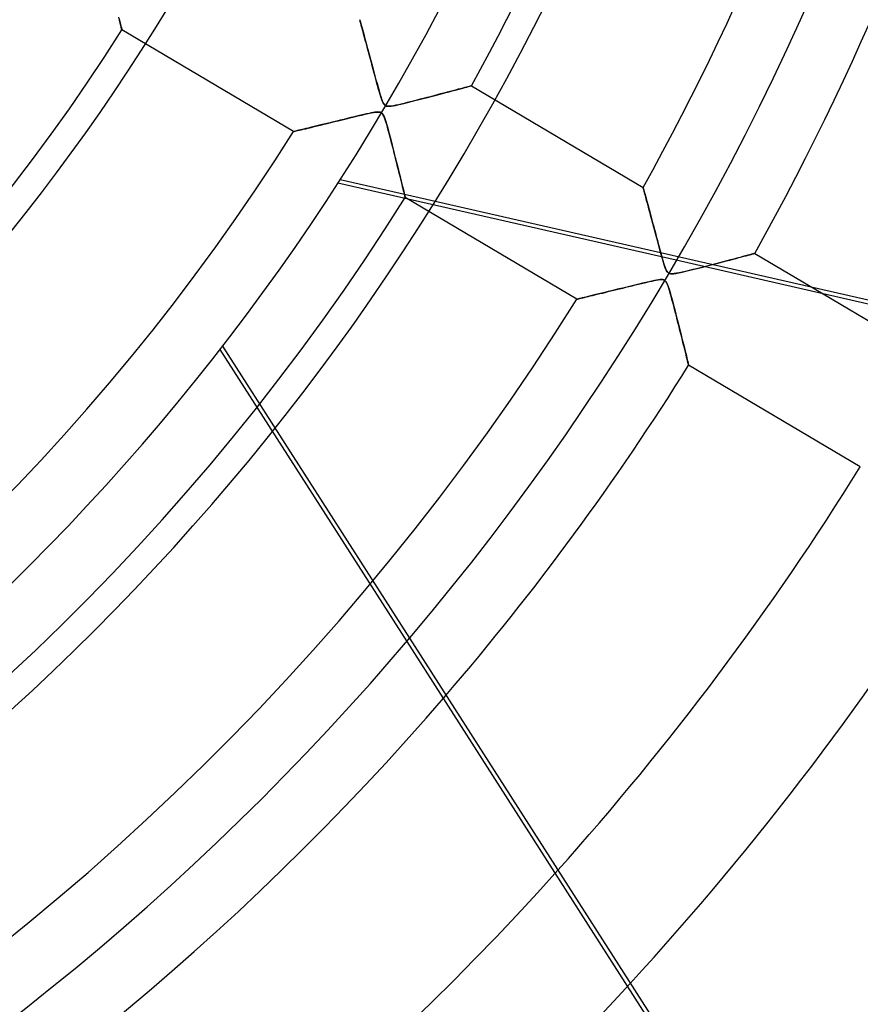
# Model space of a CAD drawing. Header units: millimetres. Extents: x -625 to 625, y -625 to 625.
# Tile 34 of 59: x 125 to 189, y -159 to -83. Entities that reach past the tile are written whole.
import ezdxf

# ---------------------------------------------------------------- set-up
doc = ezdxf.new("R2010")
doc.units = ezdxf.units.MM
doc.layers.add('HIDDEN', color=7, linetype='Continuous')
doc.layers.add('THICK', color=7, linetype='Continuous')

msp = doc.modelspace()

# ---------------------------------------------------------------- linework, layer by layer
at = {"layer": 'HIDDEN'}
for p, q in [((132.29, -83.406), (132.23, -83.158)), ((132.263, -83.293), (132.315, -83.506)), ((132.343, -83.624), (132.29, -83.406)), ((132.315, -83.506), (132.36, -83.694)), ((132.388, -83.809), (132.343, -83.624)), ((132.36, -83.694), (132.399, -83.853)), ((132.424, -83.957), (132.388, -83.809)), ((132.399, -83.853), (132.43, -83.982)), ((132.45, -84.065), (132.424, -83.957)), ((132.43, -83.982), (132.453, -84.076)), ((132.466, -84.13), (132.45, -84.065)), ((150.778, -83.368), (150.776, -83.36)), ((150.776, -83.36), (150.779, -83.372)), ((150.785, -83.395), (150.778, -83.368)), ((150.779, -83.372), (150.789, -83.408)), ((150.797, -83.438), (150.785, -83.395)), ((150.789, -83.408), (150.805, -83.468)), ((150.813, -83.496), (150.797, -83.438)), ((150.805, -83.468), (150.828, -83.552)), ((150.833, -83.57), (150.813, -83.496)), ((150.828, -83.552), (150.857, -83.658)), ((150.857, -83.658), (150.833, -83.57)), ((150.885, -83.759), (150.857, -83.658)), ((150.857, -83.658), (150.892, -83.786)), ((150.916, -83.874), (150.885, -83.759)), ((150.892, -83.786), (150.932, -83.933)), ((150.951, -84.001), (150.916, -83.874)), ((150.932, -83.933), (150.977, -84.099)), ((150.989, -84.142), (150.951, -84.001)), ((132.453, -84.076), (132.466, -84.133)), ((132.471, -84.152), (132.466, -84.13)), ((132.466, -84.133), (132.471, -84.152)), ((145.685, -91.967), (132.471, -84.152)), ((150.977, -84.099), (151.027, -84.282)), ((151.03, -84.294), (150.989, -84.142)), ((151.027, -84.282), (151.081, -84.481)), ((151.075, -84.459), (151.03, -84.294)), ((151.123, -84.635), (151.075, -84.459)), ((151.081, -84.481), (151.139, -84.694)), ((151.173, -84.822), (151.123, -84.635)), ((151.139, -84.694), (151.2, -84.92)), ((151.227, -85.021), (151.173, -84.822)), ((151.2, -84.92), (151.264, -85.157)), ((151.283, -85.229), (151.227, -85.021)), ((151.264, -85.157), (151.331, -85.405)), ((151.342, -85.447), (151.283, -85.229)), ((151.331, -85.405), (151.4, -85.663)), ((151.403, -85.673), (151.342, -85.447)), ((151.4, -85.663), (151.472, -85.929)), ((151.466, -85.908), (151.403, -85.673)), ((151.531, -86.15), (151.466, -85.908)), ((151.472, -85.929), (151.546, -86.204)), ((151.599, -86.4), (151.531, -86.15)), ((151.546, -86.204), (151.622, -86.486)), ((151.668, -86.657), (151.599, -86.4)), ((151.622, -86.486), (151.699, -86.774)), ((151.738, -86.921), (151.668, -86.657)), ((151.699, -86.774), (151.778, -87.068)), ((151.811, -87.19), (151.738, -86.921)), ((151.778, -87.068), (151.859, -87.367)), ((151.885, -87.466), (151.811, -87.19)), ((151.859, -87.367), (151.94, -87.67)), ((151.96, -87.742), (151.885, -87.466)), ((151.94, -87.67), (152.023, -87.976)), ((152.032, -88.009), (151.96, -87.742)), ((152.023, -87.976), (152.105, -88.277)), ((152.101, -88.264), (152.032, -88.009)), ((152.168, -88.503), (152.101, -88.264)), ((152.105, -88.277), (152.183, -88.56)), ((152.23, -88.727), (152.168, -88.503)), ((152.183, -88.56), (152.257, -88.823)), ((158.85, -88.582), (158.699, -88.623)), ((158.704, -88.621), (158.869, -88.577)), ((158.984, -88.546), (158.85, -88.582)), ((158.869, -88.577), (159.014, -88.538)), ((159.1, -88.514), (158.984, -88.546)), ((159.014, -88.538), (159.137, -88.504)), ((159.196, -88.489), (159.1, -88.514)), ((159.137, -88.504), (159.237, -88.478)), ((159.272, -88.468), (159.196, -88.489)), ((159.237, -88.478), (159.31, -88.458)), ((159.326, -88.454), (159.272, -88.468)), ((159.31, -88.458), (159.354, -88.446)), ((159.358, -88.445), (159.326, -88.454)), ((159.354, -88.446), (159.369, -88.442)), ((159.369, -88.442), (159.358, -88.445)), ((159.369, -88.442), (172.582, -96.256)), ((152.289, -88.933), (152.23, -88.727)), ((152.257, -88.823), (152.327, -89.062)), ((152.344, -89.12), (152.289, -88.933)), ((152.327, -89.062), (152.391, -89.273)), ((152.395, -89.286), (152.344, -89.12)), ((152.391, -89.273), (152.45, -89.454)), ((152.442, -89.43), (152.395, -89.286)), ((155.663, -89.424), (155.978, -89.343)), ((155.949, -89.35), (155.685, -89.419)), ((156.214, -89.281), (155.949, -89.35)), ((155.978, -89.343), (156.283, -89.263)), ((156.479, -89.212), (156.214, -89.281)), ((156.283, -89.263), (156.578, -89.186)), ((156.742, -89.143), (156.479, -89.212)), ((156.578, -89.186), (156.863, -89.111)), ((156.999, -89.075), (156.742, -89.143)), ((156.863, -89.111), (157.137, -89.039)), ((157.249, -89.009), (156.999, -89.075)), ((157.137, -89.039), (157.399, -88.97)), ((157.491, -88.945), (157.249, -89.009)), ((157.399, -88.97), (157.648, -88.903)), ((157.722, -88.884), (157.491, -88.945)), ((157.648, -88.903), (157.885, -88.84)), ((157.943, -88.825), (157.722, -88.884)), ((157.885, -88.84), (158.11, -88.78)), ((158.152, -88.769), (157.943, -88.825)), ((158.11, -88.78), (158.323, -88.723)), ((158.349, -88.716), (158.152, -88.769)), ((158.323, -88.723), (158.521, -88.67)), ((158.531, -88.667), (158.349, -88.716)), ((158.521, -88.67), (158.704, -88.621)), ((158.699, -88.623), (158.531, -88.667)), ((152.486, -89.553), (152.442, -89.43)), ((152.45, -89.454), (152.506, -89.607)), ((152.528, -89.659), (152.486, -89.553)), ((152.506, -89.607), (152.562, -89.734)), ((152.568, -89.747), (152.528, -89.659)), ((152.562, -89.734), (152.619, -89.837)), ((152.609, -89.821), (152.568, -89.747)), ((152.649, -89.879), (152.609, -89.821)), ((152.619, -89.837), (152.681, -89.914)), ((152.692, -89.926), (152.649, -89.879)), ((152.681, -89.914), (152.75, -89.969)), ((152.738, -89.962), (152.692, -89.926)), ((152.788, -89.988), (152.738, -89.962)), ((152.75, -89.969), (152.83, -90.002)), ((152.846, -90.007), (152.788, -89.988)), ((152.83, -90.002), (152.927, -90.019)), ((152.912, -90.018), (152.846, -90.007)), ((152.989, -90.021), (152.912, -90.018)), ((152.927, -90.019), (153.048, -90.019)), ((153.087, -90.016), (152.989, -90.021)), ((153.048, -90.019), (153.191, -90.005)), ((153.214, -90.001), (153.087, -90.016)), ((153.191, -90.005), (153.347, -89.98)), ((153.369, -89.976), (153.214, -90.001)), ((153.347, -89.98), (153.514, -89.948)), ((153.548, -89.941), (153.369, -89.976)), ((153.514, -89.948), (153.707, -89.907)), ((153.744, -89.899), (153.548, -89.941)), ((153.707, -89.907), (153.927, -89.857)), ((153.957, -89.851), (153.744, -89.899)), ((153.927, -89.857), (154.171, -89.8)), ((154.183, -89.797), (153.957, -89.851)), ((154.171, -89.8), (154.437, -89.735)), ((154.419, -89.739), (154.183, -89.797)), ((154.661, -89.679), (154.419, -89.739)), ((154.437, -89.735), (154.722, -89.664)), ((154.91, -89.617), (154.661, -89.679)), ((154.722, -89.664), (155.024, -89.588)), ((155.164, -89.552), (154.91, -89.617)), ((155.024, -89.588), (155.341, -89.507)), ((155.423, -89.486), (155.164, -89.552)), ((155.341, -89.507), (155.663, -89.424)), ((155.685, -89.419), (155.423, -89.486)), ((150.024, -90.911), (150.332, -90.836)), ((150.365, -90.828), (150.096, -90.893)), ((150.332, -90.836), (150.635, -90.763)), ((150.621, -90.766), (150.365, -90.828)), ((150.863, -90.709), (150.621, -90.766)), ((150.635, -90.763), (150.921, -90.695)), ((151.09, -90.656), (150.863, -90.709)), ((150.921, -90.695), (151.186, -90.633)), ((151.299, -90.608), (151.09, -90.656)), ((151.186, -90.633), (151.429, -90.579)), ((151.489, -90.566), (151.299, -90.608)), ((151.429, -90.579), (151.645, -90.534)), ((151.658, -90.531), (151.489, -90.566)), ((151.645, -90.534), (151.833, -90.498)), ((151.808, -90.503), (151.658, -90.531)), ((151.937, -90.482), (151.808, -90.503)), ((151.833, -90.498), (151.993, -90.474)), ((152.049, -90.468), (151.937, -90.482)), ((151.993, -90.474), (152.132, -90.461)), ((152.147, -90.46), (152.049, -90.468)), ((152.132, -90.461), (152.249, -90.462)), ((152.23, -90.461), (152.147, -90.46)), ((152.301, -90.468), (152.23, -90.461)), ((152.249, -90.462), (152.347, -90.479)), ((152.363, -90.483), (152.301, -90.468)), ((152.347, -90.479), (152.428, -90.513)), ((152.416, -90.506), (152.363, -90.483)), ((152.464, -90.537), (152.416, -90.506)), ((152.428, -90.513), (152.496, -90.567)), ((152.508, -90.579), (152.464, -90.537)), ((152.496, -90.567), (152.557, -90.644)), ((152.549, -90.631), (152.508, -90.579)), ((152.589, -90.697), (152.549, -90.631)), ((152.557, -90.644), (152.616, -90.75)), ((152.632, -90.785), (152.589, -90.697)), ((152.616, -90.75), (152.672, -90.883)), ((152.68, -90.904), (152.632, -90.785)), ((152.672, -90.883), (152.726, -91.031)), ((146.815, -91.694), (147.029, -91.642)), ((147.159, -91.611), (146.97, -91.657)), ((147.029, -91.642), (147.257, -91.587)), ((147.358, -91.562), (147.159, -91.611)), ((147.257, -91.587), (147.496, -91.529)), ((147.568, -91.511), (147.358, -91.562)), ((147.496, -91.529), (147.745, -91.468)), ((147.787, -91.458), (147.568, -91.511)), ((147.745, -91.468), (148.004, -91.405)), ((148.015, -91.402), (147.787, -91.458)), ((148.004, -91.405), (148.272, -91.339)), ((148.251, -91.344), (148.015, -91.402)), ((148.495, -91.285), (148.251, -91.344)), ((148.272, -91.339), (148.549, -91.272)), ((148.746, -91.223), (148.495, -91.285)), ((148.549, -91.272), (148.832, -91.202)), ((149.005, -91.16), (148.746, -91.223)), ((148.832, -91.202), (149.122, -91.131)), ((149.27, -91.095), (149.005, -91.16)), ((149.122, -91.131), (149.418, -91.059)), ((149.541, -91.029), (149.27, -91.095)), ((149.418, -91.059), (149.719, -90.985)), ((149.818, -90.961), (149.541, -91.029)), ((149.719, -90.985), (150.024, -90.911)), ((150.096, -90.893), (149.818, -90.961)), ((152.733, -91.052), (152.68, -90.904)), ((152.726, -91.031), (152.778, -91.192)), ((152.788, -91.225), (152.733, -91.052)), ((152.778, -91.192), (152.835, -91.381)), ((152.846, -91.418), (152.788, -91.225)), ((152.835, -91.381), (152.898, -91.598)), ((152.906, -91.628), (152.846, -91.418)), ((152.898, -91.598), (152.965, -91.84)), ((152.968, -91.852), (152.906, -91.628)), ((145.685, -91.967), (145.697, -91.964)), ((145.694, -91.965), (145.685, -91.967)), ((145.721, -91.958), (145.694, -91.965)), ((145.697, -91.964), (145.734, -91.955)), ((145.764, -91.948), (145.721, -91.958)), ((145.734, -91.955), (145.795, -91.941)), ((145.823, -91.934), (145.764, -91.948)), ((145.795, -91.941), (145.879, -91.92)), ((145.897, -91.916), (145.823, -91.934)), ((145.879, -91.92), (145.987, -91.894)), ((145.986, -91.895), (145.897, -91.916)), ((146.088, -91.87), (145.986, -91.895)), ((145.987, -91.894), (146.115, -91.863)), ((146.204, -91.842), (146.088, -91.87)), ((146.115, -91.863), (146.264, -91.828)), ((146.332, -91.811), (146.204, -91.842)), ((146.264, -91.828), (146.431, -91.787)), ((146.473, -91.777), (146.332, -91.811)), ((146.431, -91.787), (146.615, -91.743)), ((146.627, -91.74), (146.473, -91.777)), ((146.615, -91.743), (146.815, -91.694)), ((146.793, -91.7), (146.627, -91.74)), ((146.97, -91.657), (146.793, -91.7)), ((152.965, -91.84), (153.036, -92.104)), ((153.031, -92.086), (152.968, -91.852)), ((153.095, -92.327), (153.031, -92.086)), ((153.036, -92.104), (153.111, -92.388)), ((153.16, -92.576), (153.095, -92.327)), ((153.111, -92.388), (153.19, -92.689)), ((153.226, -92.83), (153.16, -92.576)), ((153.19, -92.689), (153.272, -93.006)), ((153.293, -93.088), (153.226, -92.83)), ((153.272, -93.006), (153.354, -93.328)), ((153.36, -93.35), (153.293, -93.088)), ((153.354, -93.328), (153.434, -93.643)), ((153.427, -93.615), (153.36, -93.35)), ((153.494, -93.88), (153.427, -93.615)), ((153.434, -93.643), (153.512, -93.949)), ((153.561, -94.146), (153.494, -93.88)), ((153.512, -93.949), (153.586, -94.245)), ((153.627, -94.409), (153.561, -94.146)), ((153.586, -94.245), (153.658, -94.531)), ((153.692, -94.667), (153.627, -94.409)), ((153.658, -94.531), (153.727, -94.805)), ((153.755, -94.918), (153.692, -94.667)), ((153.727, -94.805), (153.792, -95.068)), ((153.815, -95.16), (153.755, -94.918)), ((153.792, -95.068), (153.854, -95.318)), ((153.872, -95.393), (153.815, -95.16)), ((153.854, -95.318), (153.913, -95.557)), ((153.927, -95.615), (153.872, -95.393)), ((175.127, -101.868), (149.081, -95.923)), ((149.261, -95.643), (253.294, -119.388)), ((153.913, -95.557), (153.969, -95.783)), ((153.979, -95.825), (153.927, -95.615)), ((153.969, -95.783), (154.021, -95.996)), ((154.028, -96.022), (153.979, -95.825)), ((154.021, -95.996), (154.07, -96.196)), ((154.073, -96.206), (154.028, -96.022)), ((154.07, -96.196), (154.115, -96.379)), ((154.114, -96.375), (154.073, -96.206)), ((154.152, -96.527), (154.114, -96.375)), ((154.115, -96.379), (154.156, -96.545)), ((154.184, -96.662), (154.152, -96.527)), ((154.156, -96.545), (154.192, -96.692)), ((154.213, -96.778), (154.184, -96.662)), ((154.192, -96.692), (154.222, -96.816)), ((154.236, -96.875), (154.213, -96.778)), ((154.222, -96.816), (154.246, -96.916)), ((154.255, -96.951), (154.236, -96.875)), ((154.246, -96.916), (154.264, -96.989)), ((154.268, -97.005), (154.255, -96.951)), ((172.585, -96.268), (172.582, -96.256)), ((172.582, -96.256), (172.584, -96.265)), ((172.584, -96.265), (172.592, -96.292)), ((172.595, -96.305), (172.585, -96.268)), ((172.592, -96.292), (172.604, -96.337)), ((172.611, -96.365), (172.595, -96.305)), ((172.604, -96.337), (172.621, -96.4)), ((172.634, -96.447), (172.611, -96.365)), ((172.621, -96.4), (172.642, -96.478)), ((172.662, -96.551), (172.634, -96.447)), ((172.642, -96.478), (172.668, -96.572)), ((172.696, -96.676), (172.662, -96.551)), ((172.668, -96.572), (172.697, -96.681)), ((172.735, -96.82), (172.696, -96.676)), ((172.697, -96.681), (172.73, -96.803)), ((172.73, -96.803), (172.766, -96.937)), ((172.779, -96.982), (172.735, -96.82)), ((172.766, -96.937), (172.806, -97.083)), ((154.264, -96.989), (154.275, -97.034)), ((154.276, -97.038), (154.268, -97.005)), ((154.275, -97.034), (154.279, -97.049)), ((154.279, -97.049), (154.276, -97.038)), ((167.492, -104.863), (154.279, -97.049)), ((172.826, -97.159), (172.779, -96.982)), ((172.806, -97.083), (172.848, -97.239)), ((172.878, -97.351), (172.826, -97.159)), ((172.848, -97.239), (172.893, -97.405)), ((172.933, -97.556), (172.878, -97.351)), ((172.893, -97.405), (172.94, -97.579)), ((172.992, -97.772), (172.933, -97.556)), ((172.94, -97.579), (172.989, -97.761)), ((172.989, -97.761), (173.04, -97.951)), ((173.053, -98), (172.992, -97.772)), ((173.04, -97.951), (173.092, -98.146)), ((173.117, -98.24), (173.053, -98)), ((173.092, -98.146), (173.146, -98.348)), ((173.185, -98.492), (173.117, -98.24)), ((173.146, -98.348), (173.202, -98.555)), ((173.255, -98.755), (173.185, -98.492)), ((173.202, -98.555), (173.258, -98.767)), ((173.329, -99.03), (173.255, -98.755)), ((173.258, -98.767), (173.316, -98.983)), ((173.316, -98.983), (173.375, -99.203)), ((173.405, -99.315), (173.329, -99.03)), ((173.375, -99.203), (173.435, -99.427)), ((173.484, -99.611), (173.405, -99.315)), ((173.435, -99.427), (173.496, -99.655)), ((173.566, -99.916), (173.484, -99.611)), ((173.496, -99.655), (173.558, -99.885)), ((173.558, -99.885), (173.62, -100.118)), ((173.651, -100.231), (173.566, -99.916)), ((173.62, -100.118), (173.683, -100.353)), ((173.737, -100.551), (173.651, -100.231)), ((173.683, -100.353), (173.747, -100.59)), ((173.821, -100.862), (173.737, -100.551)), ((173.747, -100.59), (173.812, -100.828)), ((173.812, -100.828), (173.875, -101.064)), ((173.901, -101.157), (173.821, -100.862)), ((173.875, -101.064), (173.937, -101.29)), ((173.977, -101.435), (173.901, -101.157)), ((173.937, -101.29), (173.996, -101.502)), ((174.049, -101.691), (173.977, -101.435)), ((180.636, -101.482), (180.456, -101.53)), ((180.509, -101.516), (180.658, -101.476)), ((180.793, -101.44), (180.636, -101.482)), ((180.658, -101.476), (180.79, -101.441)), ((180.79, -101.441), (180.905, -101.41)), ((180.927, -101.404), (180.793, -101.44)), ((180.905, -101.41), (181, -101.384)), ((181.034, -101.375), (180.927, -101.404)), ((181, -101.384), (181.076, -101.364)), ((181.111, -101.355), (181.034, -101.375)), ((181.076, -101.364), (181.131, -101.349)), ((181.159, -101.342), (181.111, -101.355)), ((181.131, -101.349), (181.164, -101.341)), ((181.175, -101.338), (181.159, -101.342)), ((181.164, -101.341), (181.175, -101.338)), ((181.175, -101.338), (186.437, -104.449)), ((173.996, -101.502), (174.052, -101.701)), ((174.116, -101.923), (174.049, -101.691)), ((174.052, -101.701), (174.105, -101.885)), ((174.105, -101.885), (174.155, -102.053)), ((174.178, -102.128), (174.116, -101.923)), ((174.155, -102.053), (174.203, -102.209)), ((174.234, -102.303), (174.178, -102.128)), ((174.203, -102.209), (174.252, -102.354)), ((177.508, -102.305), (177.824, -102.223)), ((177.874, -102.21), (177.581, -102.286)), ((177.824, -102.223), (178.131, -102.144)), ((178.168, -102.134), (177.874, -102.21)), ((178.131, -102.144), (178.429, -102.066)), ((178.46, -102.058), (178.168, -102.134)), ((178.429, -102.066), (178.717, -101.99)), ((178.747, -101.982), (178.46, -102.058)), ((178.717, -101.99), (178.994, -101.918)), ((179.027, -101.909), (178.747, -101.982)), ((178.994, -101.918), (179.258, -101.848)), ((179.298, -101.837), (179.027, -101.909)), ((179.258, -101.848), (179.508, -101.782)), ((179.558, -101.769), (179.298, -101.837)), ((179.508, -101.782), (179.742, -101.72)), ((179.805, -101.703), (179.558, -101.769)), ((179.742, -101.72), (179.959, -101.662)), ((180.039, -101.641), (179.805, -101.703)), ((179.959, -101.662), (180.159, -101.609)), ((180.256, -101.583), (180.039, -101.641)), ((180.159, -101.609), (180.342, -101.56)), ((180.456, -101.53), (180.256, -101.583)), ((180.342, -101.56), (180.509, -101.516)), ((174.286, -102.451), (174.234, -102.303)), ((174.252, -102.354), (174.301, -102.488)), ((174.336, -102.574), (174.286, -102.451)), ((174.301, -102.488), (174.35, -102.604)), ((174.385, -102.675), (174.336, -102.574)), ((174.35, -102.604), (174.4, -102.7)), ((174.435, -102.754), (174.385, -102.675)), ((174.4, -102.7), (174.45, -102.774)), ((174.488, -102.815), (174.435, -102.754)), ((174.45, -102.774), (174.503, -102.829)), ((174.547, -102.86), (174.488, -102.815)), ((174.503, -102.829), (174.561, -102.868)), ((174.561, -102.868), (174.628, -102.894)), ((174.628, -102.894), (174.706, -102.909)), ((174.706, -102.909), (174.803, -102.912)), ((174.803, -102.912), (174.932, -102.903)), ((174.932, -102.903), (175.105, -102.879)), ((175.105, -102.879), (175.323, -102.838)), ((175.323, -102.838), (175.578, -102.783)), ((175.578, -102.783), (175.866, -102.716)), ((175.866, -102.716), (176.182, -102.64)), ((176.182, -102.64), (176.519, -102.556)), ((176.519, -102.556), (176.855, -102.472)), ((176.855, -102.472), (177.185, -102.388)), ((177.185, -102.388), (177.508, -102.305)), ((177.581, -102.286), (177.289, -102.361)), ((171.729, -103.826), (171.973, -103.766)), ((172.239, -103.702), (171.94, -103.774)), ((171.973, -103.766), (172.216, -103.707)), ((172.216, -103.707), (172.454, -103.65)), ((172.523, -103.633), (172.239, -103.702)), ((172.454, -103.65), (172.678, -103.597)), ((172.789, -103.57), (172.523, -103.633)), ((172.678, -103.597), (172.889, -103.547)), ((173.035, -103.514), (172.789, -103.57)), ((172.889, -103.547), (173.085, -103.502)), ((173.257, -103.464), (173.035, -103.514)), ((173.085, -103.502), (173.266, -103.462)), ((173.454, -103.423), (173.257, -103.464)), ((173.266, -103.462), (173.433, -103.427)), ((173.433, -103.427), (173.59, -103.397)), ((173.624, -103.391), (173.454, -103.423)), ((173.59, -103.397), (173.737, -103.373)), ((173.769, -103.368), (173.624, -103.391)), ((173.737, -103.373), (173.87, -103.357)), ((173.894, -103.355), (173.769, -103.368)), ((173.87, -103.357), (173.986, -103.351)), ((174, -103.351), (173.894, -103.355)), ((173.986, -103.351), (174.081, -103.357)), ((174.089, -103.358), (174, -103.351)), ((174.081, -103.357), (174.16, -103.374)), ((174.164, -103.376), (174.089, -103.358)), ((174.16, -103.374), (174.226, -103.403)), ((174.23, -103.406), (174.164, -103.376)), ((174.289, -103.453), (174.23, -103.406)), ((174.343, -103.518), (174.289, -103.453)), ((174.395, -103.604), (174.343, -103.518)), ((174.446, -103.714), (174.395, -103.604)), ((174.499, -103.85), (174.446, -103.714)), ((168.949, -104.508), (168.74, -104.559)), ((168.868, -104.528), (169.056, -104.482)), ((169.169, -104.455), (168.949, -104.508)), ((169.056, -104.482), (169.252, -104.434)), ((169.4, -104.398), (169.169, -104.455)), ((169.252, -104.434), (169.454, -104.385)), ((169.642, -104.339), (169.4, -104.398)), ((169.454, -104.385), (169.663, -104.334)), ((169.895, -104.276), (169.642, -104.339)), ((169.663, -104.334), (169.876, -104.281)), ((169.876, -104.281), (170.095, -104.227)), ((170.16, -104.211), (169.895, -104.276)), ((170.095, -104.227), (170.318, -104.173)), ((170.434, -104.144), (170.16, -104.211)), ((170.318, -104.173), (170.545, -104.117)), ((170.719, -104.074), (170.434, -104.144)), ((170.545, -104.117), (170.776, -104.06)), ((171.013, -104.002), (170.719, -104.074)), ((170.776, -104.06), (171.011, -104.002)), ((171.011, -104.002), (171.248, -103.944)), ((171.317, -103.927), (171.013, -104.002)), ((171.248, -103.944), (171.487, -103.885)), ((171.628, -103.851), (171.317, -103.927)), ((171.487, -103.885), (171.729, -103.826)), ((171.94, -103.774), (171.628, -103.851)), ((174.553, -104.011), (174.499, -103.85)), ((174.611, -104.196), (174.553, -104.011)), ((174.672, -104.405), (174.611, -104.196)), ((174.736, -104.632), (174.672, -104.405)), ((167.503, -104.86), (167.492, -104.863)), ((167.492, -104.863), (167.501, -104.861)), ((167.501, -104.861), (167.53, -104.854)), ((167.538, -104.852), (167.503, -104.86)), ((167.53, -104.854), (167.577, -104.843)), ((167.596, -104.838), (167.538, -104.852)), ((167.577, -104.843), (167.642, -104.827)), ((167.675, -104.819), (167.596, -104.838)), ((167.642, -104.827), (167.724, -104.807)), ((167.774, -104.795), (167.675, -104.819)), ((167.724, -104.807), (167.822, -104.783)), ((167.894, -104.765), (167.774, -104.795)), ((167.822, -104.783), (167.935, -104.756)), ((168.032, -104.732), (167.894, -104.765)), ((167.935, -104.756), (168.062, -104.725)), ((168.188, -104.694), (168.032, -104.732)), ((168.062, -104.725), (168.201, -104.691)), ((168.358, -104.653), (168.188, -104.694)), ((168.201, -104.691), (168.353, -104.654)), ((168.353, -104.654), (168.515, -104.614)), ((168.543, -104.608), (168.358, -104.653)), ((168.515, -104.614), (168.687, -104.572)), ((168.74, -104.559), (168.543, -104.608)), ((168.687, -104.572), (168.868, -104.528)), ((174.802, -104.873), (174.736, -104.632)), ((174.869, -105.122), (174.802, -104.873)), ((174.936, -105.378), (174.869, -105.122)), ((175.005, -105.64), (174.936, -105.378)), ((175.073, -105.906), (175.005, -105.64)), ((175.143, -106.175), (175.073, -105.906)), ((175.212, -106.447), (175.143, -106.175)), ((175.281, -106.72), (175.212, -106.447)), ((175.351, -106.993), (175.281, -106.72)), ((175.419, -107.264), (175.351, -106.993)), ((175.486, -107.531), (175.419, -107.264)), ((175.551, -107.791), (175.486, -107.531)), ((175.614, -108.043), (175.551, -107.791)), ((175.675, -108.286), (175.614, -108.043)), ((175.733, -108.519), (175.675, -108.286)), ((140.011, -108.736), (154.388, -131.191)), ((140.213, -108.475), (154.598, -130.944)), ((175.787, -108.739), (175.733, -108.519)), ((175.839, -108.947), (175.787, -108.739)), ((175.886, -109.139), (175.839, -108.947)), ((175.93, -109.316), (175.886, -109.139)), ((175.969, -109.474), (175.93, -109.316)), ((176.003, -109.613), (175.969, -109.474)), ((176.032, -109.73), (176.003, -109.613)), ((176.054, -109.822), (176.032, -109.73)), ((176.071, -109.89), (176.054, -109.822)), ((176.081, -109.931), (176.071, -109.89)), ((176.084, -109.945), (176.081, -109.931))]:
    msp.add_line(p, q, dxfattribs=at)
for radius, start, end in [(159.025, 270.00002, 89.99998), (556.5, 180.00002, 0), (450, 179.99998, 0), (445, 179.99998, 0), (182.265, 330.97195, 0), (197.61, 330.84986, 0), (207.59, 330.78018, 0), (506.5, 180.00002, 0), (501.5, 180.00002, 0), (177.275, 180.00002, 0), (156.94, 271.82569, 327.57431), (172.285, 271.66303, 327.73692), (182.265, 271.57199, 327.82802), (197.61, 271.44989, 327.95012), (207.59, 278.81497, 319.3122), (222.935, 280.00942, 318.1338), (232.915, 280.69857, 317.45387)]:
    msp.add_arc((0, 0), radius, start, end, dxfattribs=at)
at = {"layer": 'THICK'}
for p, q in [((253.225, -119.693), (175.127, -101.868)), ((174.625, -102.893), (174.547, -102.86)), ((174.72, -102.91), (174.625, -102.893)), ((174.838, -102.911), (174.72, -102.91)), ((174.983, -102.897), (174.838, -102.911)), ((175.158, -102.87), (174.983, -102.897)), ((175.361, -102.83), (175.158, -102.87)), ((175.593, -102.78), (175.361, -102.83)), ((175.848, -102.72), (175.593, -102.78)), ((176.12, -102.655), (175.848, -102.72)), ((176.402, -102.586), (176.12, -102.655)), ((176.692, -102.513), (176.402, -102.586)), ((176.988, -102.438), (176.692, -102.513)), ((177.289, -102.361), (176.988, -102.438)), ((174.226, -103.403), (174.284, -103.448)), ((174.284, -103.448), (174.337, -103.509)), ((174.337, -103.509), (174.389, -103.592)), ((174.389, -103.592), (174.444, -103.71)), ((174.444, -103.71), (174.508, -103.877)), ((174.508, -103.877), (174.58, -104.094)), ((174.58, -104.094), (174.658, -104.355)), ((174.658, -104.355), (174.742, -104.652)), ((186.437, -104.449), (194.386, -109.151)), ((174.742, -104.652), (174.831, -104.981)), ((174.831, -104.981), (174.923, -105.33)), ((174.923, -105.33), (175.014, -105.677)), ((175.014, -105.677), (175.102, -106.018)), ((175.102, -106.018), (175.188, -106.352)), ((175.188, -106.352), (175.271, -106.677)), ((175.271, -106.677), (175.351, -106.994)), ((175.351, -106.994), (175.428, -107.3)), ((175.428, -107.3), (175.502, -107.596)), ((175.502, -107.596), (175.573, -107.879)), ((175.573, -107.879), (175.64, -108.147)), ((175.64, -108.147), (175.703, -108.399)), ((175.703, -108.399), (175.761, -108.633)), ((175.761, -108.633), (175.814, -108.848)), ((175.814, -108.848), (175.863, -109.046)), ((175.863, -109.046), (175.908, -109.226)), ((175.908, -109.226), (175.947, -109.387)), ((175.947, -109.387), (175.982, -109.529)), ((175.982, -109.529), (176.013, -109.653)), ((176.013, -109.653), (176.038, -109.756)), ((176.038, -109.756), (176.058, -109.838)), ((176.058, -109.838), (176.073, -109.897)), ((176.073, -109.897), (176.081, -109.933)), ((176.081, -109.933), (176.084, -109.945)), ((189.296, -117.758), (176.084, -109.945)), ((154.598, -130.944), (185.152, -178.667)), ((154.388, -131.191), (184.87, -178.803))]:
    msp.add_line(p, q, dxfattribs=at)
for radius, start, end in [(184.35, 270.00002, 89.99998), (444.99, 179.99998, 0), (502.5, 180.00002, 0), (202.6, 270.00002, 0), (207.59, 319.3122, 328.01985), (222.935, 318.1338, 328.11484), (232.915, 317.45387, 328.16996), (248.26, 316.51852, 328.24599), (258.24, 316.06456, 328.29057)]:
    msp.add_arc((0, 0), radius, start, end, dxfattribs=at)

doc.saveas('drawing.dxf')
